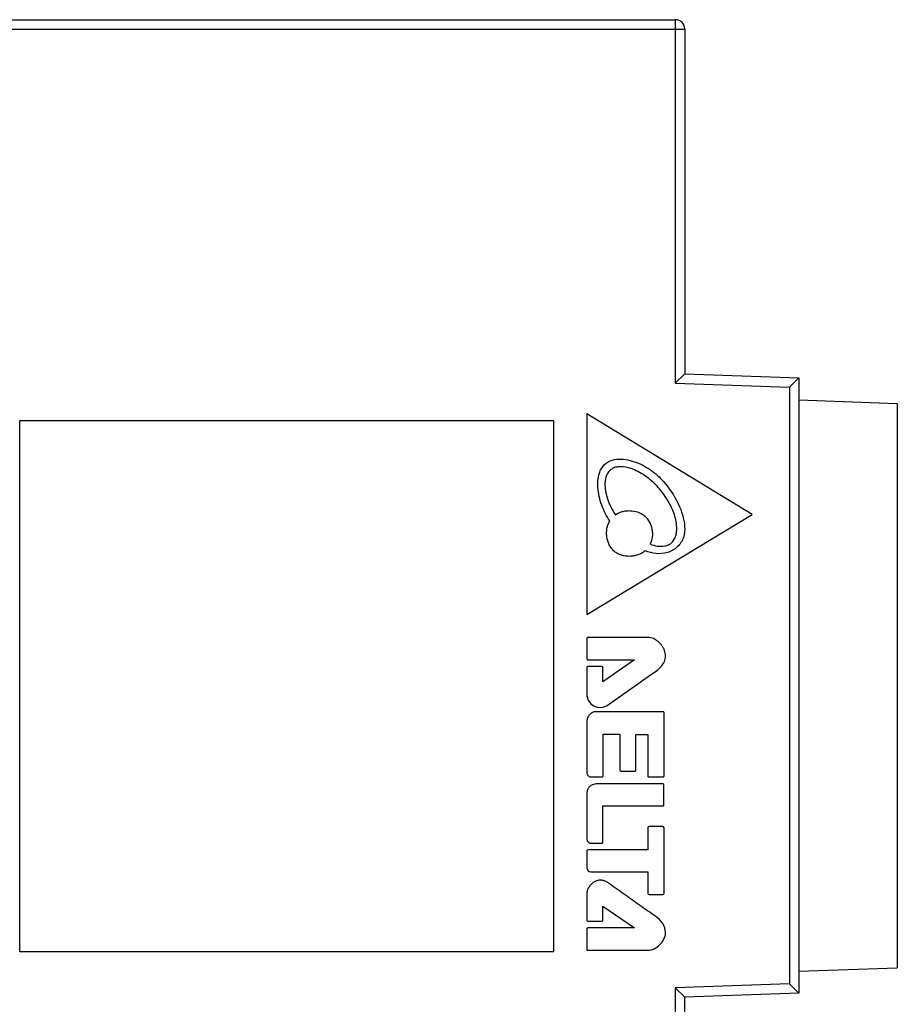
# Model space of a CAD drawing. Header units: millimetres. Extents: x 0 to 420, y 0 to 297.
# Tile 31 of 34: x 246 to 274, y 126 to 157. Entities that reach past the tile are written whole.
import ezdxf

# ---------------------------------------------------------------- set-up
doc = ezdxf.new("R2010")
doc.units = ezdxf.units.MM
doc.header["$LTSCALE"] = 23.1
doc.layers.get('0').update_dxf_attribs({"linetype": 'CONTINUOUS'})
doc.layers.add('000', color=7, linetype='CONTINUOUS')

msp = doc.modelspace()

# ---------------------------------------------------------------- linework, layer by layer
at = {"color": 7, "linetype": 'Continuous'}
for p, q in [((206.643, 157.391), (266.943, 157.391)), ((266.943, 157.391), (266.943, 145.927)), ((206.343, 157.091), (267.243, 157.091)), ((267.243, 157.091), (267.243, 146.217)), ((267.243, 146.217), (266.943, 145.927)), ((267.243, 146.217), (270.843, 146.091)), ((270.843, 146.091), (270.543, 145.801)), ((270.843, 146.091), (270.843, 126.691)), ((266.943, 145.927), (270.543, 145.801)), ((270.543, 145.801), (270.543, 126.981)), ((270.843, 145.399), (273.943, 145.291)), ((273.943, 145.291), (273.943, 127.491)), ((270.843, 127.383), (273.943, 127.491)), ((270.543, 126.981), (266.943, 126.855)), ((266.943, 126.855), (266.943, 120.941)), ((266.943, 126.855), (267.243, 126.565)), ((270.843, 126.691), (270.543, 126.981)), ((270.843, 126.691), (267.243, 126.565)), ((267.243, 116.296), (267.243, 126.565))]:
    msp.add_line(p, q, dxfattribs=at)
msp.add_lwpolyline([(246.267, 144.755), (263.097, 144.755), (263.097, 127.995), (246.267, 127.995)], close=True)
msp.add_arc((266.943, 157.091), 0.3, 0, 90, dxfattribs=at)
at = {"layer": '000', "color": 7, "linetype": 'Continuous'}
for p, q in [((269.363, 141.79), (264.153, 144.959)), ((264.153, 144.959), (264.153, 138.636)), ((264.153, 138.636), (269.363, 141.79)), ((264.154, 137.877), (264.154, 137.232)), ((266.079, 137.907), (264.184, 137.907)), ((264.157, 136.972), (264.154, 136.891)), ((264.167, 136.984), (264.157, 136.972)), ((264.181, 136.99), (264.167, 136.984)), ((264.612, 136.99), (264.181, 136.99)), ((264.184, 137.203), (265.655, 137.203)), ((264.643, 136.986), (264.612, 136.99)), ((264.655, 136.976), (264.643, 136.986)), ((264.659, 136.961), (264.655, 136.976)), ((265.655, 137.203), (264.659, 136.51)), ((264.659, 136.51), (264.659, 136.961)), ((264.154, 136.891), (264.154, 136.31)), ((265.509, 136.269), (266.085, 136.678)), ((266.085, 136.678), (266.376, 136.881)), ((264.154, 136.31), (264.156, 136.066)), ((264.156, 136.066), (264.193, 135.931)), ((265.019, 135.921), (265.509, 136.269)), ((264.193, 135.931), (264.275, 135.815)), ((264.275, 135.815), (264.387, 135.736)), ((264.387, 135.736), (264.519, 135.697)), ((264.519, 135.697), (264.662, 135.706)), ((264.662, 135.706), (264.789, 135.76)), ((264.789, 135.76), (265.019, 135.921)), ((266.556, 135.566), (264.437, 135.566)), ((266.586, 133.537), (266.586, 135.536)), ((264.153, 135.261), (264.153, 133.639)), ((264.663, 134.853), (265.194, 134.853)), ((264.663, 133.537), (264.663, 134.853)), ((265.194, 134.853), (265.194, 133.718)), ((265.7, 134.849), (266.071, 134.849)), ((265.7, 133.718), (265.7, 134.849)), ((266.071, 134.849), (266.071, 133.537)), ((265.224, 133.689), (265.671, 133.689)), ((264.264, 133.507), (264.634, 133.507)), ((266.555, 133.287), (264.446, 133.287)), ((266.101, 133.507), (266.556, 133.507)), ((266.584, 132.625), (266.584, 133.257)), ((264.153, 132.995), (264.153, 131.531)), ((264.658, 132.596), (266.554, 132.595)), ((264.658, 131.447), (264.658, 132.596)), ((266.071, 131.904), (266.071, 131.208)), ((266.548, 131.942), (266.109, 131.942)), ((266.586, 129.835), (266.586, 131.904)), ((264.283, 131.418), (264.628, 131.418)), ((264.153, 131.17), (264.153, 130.638)), ((266.071, 131.208), (264.191, 131.208)), ((264.278, 130.512), (266.071, 130.512)), ((266.071, 130.512), (266.071, 129.835)), ((264.153, 129.842), (264.153, 128.987)), ((266.109, 129.797), (266.548, 129.797)), ((264.658, 129.438), (265.653, 128.745)), ((264.658, 128.987), (264.658, 129.438)), ((264.182, 128.958), (264.628, 128.958)), ((264.153, 128.716), (264.153, 128.071)), ((265.653, 128.745), (264.182, 128.745)), ((264.182, 128.041), (266.078, 128.041))]:
    msp.add_line(p, q, dxfattribs=at)
for centre, radius, start, end in [((265.224, 133.718), 0.0293, 180.0315, 270.0273), ((266.109, 131.904), 0.0377, 90, 180), ((266.548, 131.904), 0.0377, 0, 90), ((264.191, 131.17), 0.0377, 90, 180), ((264.278, 130.638), 0.126, 180, 270), ((266.109, 129.835), 0.0377, 180, 270), ((266.548, 129.835), 0.0377, 270, 360)]:
    msp.add_arc(centre, radius, start, end, dxfattribs=at)
for points, knots in [([(264.876, 141.582), (264.771, 141.738), (264.641, 141.992), (264.536, 142.355), (264.494, 142.635), (264.498, 142.872), (264.534, 143.058), (264.598, 143.236), (264.751, 143.429), (265.025, 143.532), (265.31, 143.537), (265.588, 143.479), (265.853, 143.377), (266.1, 143.238), (266.327, 143.069), (266.599, 142.808), (266.771, 142.581), (266.871, 142.422)], [0, 0, 0, 0, 0.124815, 0.187355, 0.249875, 0.312385, 0.343796, 0.375143, 0.437523, 0.499916, 0.562432, 0.624956, 0.687493, 0.750031, 0.812565, 0.875089, 1, 1, 1, 1]), ([(265.493, 143.25), (265.407, 143.275), (265.273, 143.3), (265.093, 143.287), (264.963, 143.244), (264.853, 143.16), (264.779, 143.045), (264.738, 142.916), (264.716, 142.737), (264.736, 142.511), (264.806, 142.25), (264.913, 142.002), (265.003, 141.847), (265.051, 141.771)], [0, 0, 0, 0, 0.124845, 0.18751, 0.25003, 0.312616, 0.375097, 0.437781, 0.500355, 0.625236, 0.750174, 0.875092, 1, 1, 1, 1]), ([(266.149, 140.848), (266.223, 140.823), (266.375, 140.781), (266.574, 140.778), (266.726, 140.824), (266.859, 140.909), (266.944, 141.051), (266.979, 141.203), (266.992, 141.36), (266.974, 141.556), (266.917, 141.784), (266.83, 142.003), (266.721, 142.211), (266.551, 142.473), (266.294, 142.771), (265.928, 143.067), (265.643, 143.207), (265.493, 143.25)], [0, 0, 0, 0, 0.062545, 0.125016, 0.156433, 0.1877, 0.249895, 0.281283, 0.312592, 0.375172, 0.437713, 0.500247, 0.562804, 0.625338, 0.750285, 0.875208, 1, 1, 1, 1]), ([(266.871, 142.422), (266.997, 142.219), (267.154, 141.89), (267.253, 141.421), (267.231, 141.114), (267.128, 140.895), (267.011, 140.755), (266.863, 140.65), (266.64, 140.559), (266.335, 140.533), (266.1, 140.595), (265.989, 140.639)], [0, 0, 0, 0, 0.249561, 0.374606, 0.499456, 0.56217, 0.624876, 0.687586, 0.75024, 0.875054, 1, 1, 1, 1]), ([(265.051, 141.771), (265.117, 141.819), (265.231, 141.873), (265.391, 141.904), (265.555, 141.911), (265.758, 141.878), (265.98, 141.761), (266.133, 141.563), (266.201, 141.368), (266.221, 141.205), (266.219, 141.042), (266.185, 140.921), (266.149, 140.848)], [0, 0, 0, 0, 0.124839, 0.187507, 0.250173, 0.375128, 0.5, 0.624872, 0.749827, 0.812493, 0.875161, 1, 1, 1, 1]), ([(265.989, 140.639), (265.956, 140.61), (265.885, 140.56), (265.765, 140.506), (265.637, 140.475), (265.464, 140.459), (265.288, 140.481), (265.126, 140.546), (265.016, 140.619), (264.926, 140.715), (264.835, 140.864), (264.784, 141.034), (264.772, 141.208), (264.782, 141.339), (264.814, 141.466), (264.853, 141.545), (264.876, 141.582)], [0, 0, 0, 0, 0.062533, 0.125081, 0.187641, 0.250167, 0.374863, 0.437435, 0.5, 0.562565, 0.625137, 0.749833, 0.812359, 0.874919, 0.937467, 1, 1, 1, 1]), ([(264.184, 137.907), (264.176, 137.907), (264.16, 137.901), (264.155, 137.885), (264.154, 137.877)], [0, 0, 0, 0, 0.49748, 1, 1, 1, 1]), ([(266.376, 136.881), (266.424, 136.914), (266.512, 136.994), (266.605, 137.145), (266.647, 137.321), (266.612, 137.497), (266.525, 137.653), (266.404, 137.782), (266.255, 137.879), (266.137, 137.906), (266.079, 137.907)], [0, 0, 0, 0, 0.125028, 0.250028, 0.374961, 0.49987, 0.624948, 0.750042, 0.875149, 1, 1, 1, 1]), ([(264.154, 137.232), (264.156, 137.225), (264.16, 137.209), (264.176, 137.203), (264.184, 137.203)], [0, 0, 0, 0, 0.502529, 1, 1, 1, 1]), ([(264.437, 135.566), (264.399, 135.565), (264.342, 135.55), (264.278, 135.509), (264.221, 135.457), (264.169, 135.375), (264.153, 135.299), (264.153, 135.261)], [0, 0, 0, 0, 0.249319, 0.374884, 0.500307, 0.750215, 1, 1, 1, 1]), ([(266.586, 135.536), (266.586, 135.544), (266.579, 135.559), (266.564, 135.565), (266.556, 135.566)], [0, 0, 0, 0, 0.499924, 1, 1, 1, 1]), ([(264.153, 133.639), (264.154, 133.609), (264.181, 133.551), (264.234, 133.512), (264.264, 133.507)], [0, 0, 0, 0, 0.500642, 1, 1, 1, 1]), ([(264.634, 133.507), (264.641, 133.508), (264.657, 133.514), (264.663, 133.529), (264.663, 133.537)], [0, 0, 0, 0, 0.500051, 1, 1, 1, 1]), ([(265.671, 133.689), (265.679, 133.689), (265.694, 133.695), (265.7, 133.711), (265.7, 133.718)], [0, 0, 0, 0, 0.499971, 1, 1, 1, 1]), ([(266.071, 133.537), (266.072, 133.529), (266.078, 133.514), (266.093, 133.508), (266.101, 133.507)], [0, 0, 0, 0, 0.500002, 1, 1, 1, 1]), ([(266.556, 133.507), (266.564, 133.508), (266.58, 133.514), (266.586, 133.529), (266.586, 133.537)], [0, 0, 0, 0, 0.500056, 1, 1, 1, 1]), ([(264.446, 133.287), (264.408, 133.286), (264.331, 133.271), (264.233, 133.207), (264.168, 133.11), (264.153, 133.033), (264.153, 132.995)], [0, 0, 0, 0, 0.250049, 0.500188, 0.749889, 1, 1, 1, 1]), ([(266.584, 133.257), (266.584, 133.265), (266.576, 133.279), (266.562, 133.286), (266.555, 133.287)], [0, 0, 0, 0, 0.500066, 1, 1, 1, 1]), ([(266.554, 132.595), (266.562, 132.596), (266.578, 132.602), (266.584, 132.617), (266.584, 132.625)], [0, 0, 0, 0, 0.500046, 1, 1, 1, 1]), ([(264.153, 131.531), (264.154, 131.516), (264.163, 131.489), (264.189, 131.46), (264.226, 131.431), (264.26, 131.419), (264.283, 131.418)], [0, 0, 0, 0, 0.249457, 0.438028, 0.626412, 1, 1, 1, 1]), ([(264.628, 131.418), (264.636, 131.418), (264.651, 131.424), (264.658, 131.439), (264.658, 131.447)], [0, 0, 0, 0, 0.50015, 1, 1, 1, 1]), ([(264.801, 130.179), (264.771, 130.2), (264.705, 130.235), (264.596, 130.26), (264.485, 130.245), (264.384, 130.199), (264.295, 130.133), (264.222, 130.049), (264.168, 129.952), (264.154, 129.878), (264.153, 129.842)], [0, 0, 0, 0, 0.124988, 0.249908, 0.374915, 0.499955, 0.624982, 0.750013, 0.87504, 1, 1, 1, 1]), ([(266.632, 128.595), (266.63, 128.697), (266.572, 128.911), (266.326, 129.112), (266.069, 129.281), (265.816, 129.463), (265.563, 129.644), (265.31, 129.824), (265.056, 130.002), (264.886, 130.12), (264.801, 130.179)], [0, 0, 0, 0, 0.124253, 0.248906, 0.374069, 0.499255, 0.624442, 0.749628, 0.874814, 1, 1, 1, 1]), ([(264.153, 128.987), (264.153, 128.98), (264.159, 128.964), (264.175, 128.958), (264.182, 128.958)], [0, 0, 0, 0, 0.500023, 1, 1, 1, 1]), ([(264.628, 128.958), (264.636, 128.958), (264.651, 128.964), (264.657, 128.98), (264.658, 128.987)], [0, 0, 0, 0, 0.500002, 1, 1, 1, 1]), ([(264.182, 128.745), (264.175, 128.745), (264.159, 128.739), (264.153, 128.723), (264.153, 128.716)], [0, 0, 0, 0, 0.499944, 1, 1, 1, 1]), ([(264.153, 128.071), (264.153, 128.063), (264.159, 128.047), (264.175, 128.041), (264.182, 128.041)], [0, 0, 0, 0, 0.500068, 1, 1, 1, 1])]:
    msp.add_open_spline(points, degree=3, knots=knots, dxfattribs=at)
msp.add_open_spline([(266.078, 128.041), (266.217, 128.043), (266.483, 128.19), (266.629, 128.456), (266.632, 128.595)], degree=3, dxfattribs=at)

doc.saveas('drawing.dxf')
